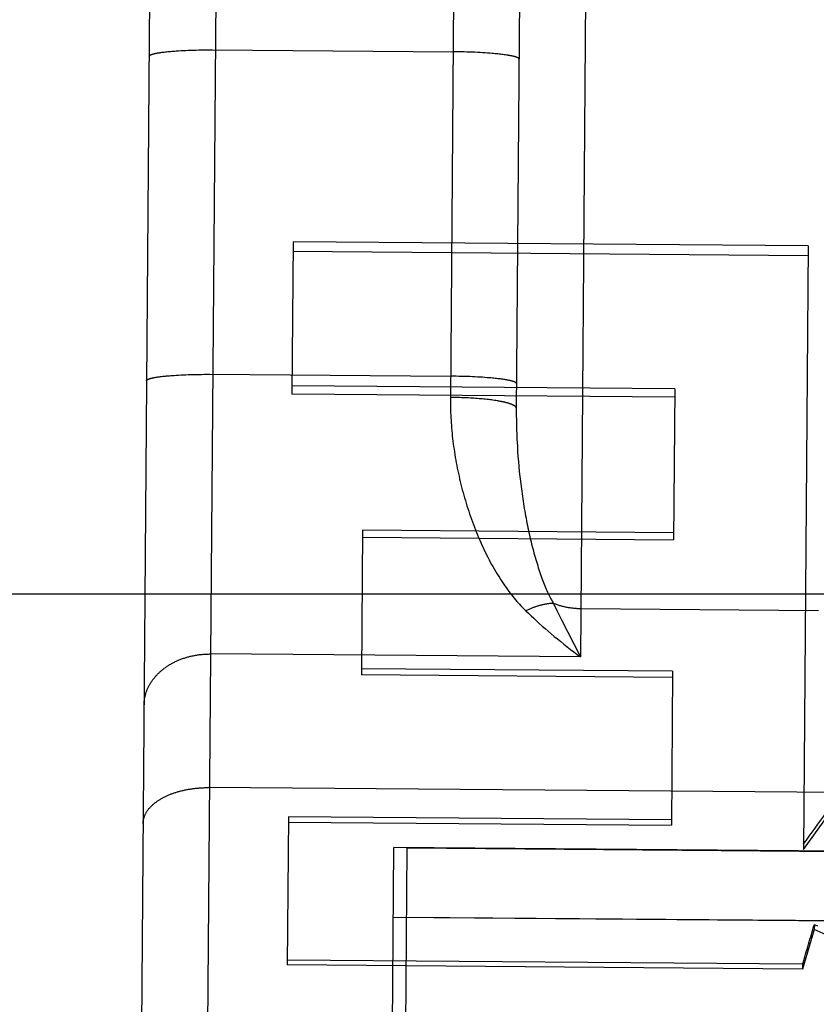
# Model space of a CAD drawing. Header units: inches. Extents: x 0 to 227, y 0 to 147.
# Tile 237 of 247: x 190.973 to 191.274, y 88.216 to 88.588. Entities that reach past the tile are written whole.
import ezdxf

# ---------------------------------------------------------------- set-up
doc = ezdxf.new("R2010")
doc.units = ezdxf.units.IN
doc.header["$LTSCALE"] = 12.466667
doc.header["$MEASUREMENT"] = 0
doc.linetypes.add('HIDDEN', pattern=[0.2, 0.1, -0.1])
doc.layers.get('0').update_dxf_attribs({"linetype": 'CONTINUOUS'})
for name, color, linetype in [('02___PRT_ALL_AXES', 7, 'CONTINUOUS'), ('DEFAULT_2', 8, 'HIDDEN'), ('DIMENSIONS', 7, 'CONTINUOUS')]:
    doc.layers.add(name, color=color, linetype=linetype)
doc.styles.get("Standard").update_dxf_attribs({"font": 'txt', "width": 0.8})
doc.dimstyles.new('DIMSTYLE_2', dxfattribs={"dimtxt": 1, "dimasz": 1.333333, "dimexe": 0.09, "dimexo": 0.07, "dimgap": 0.0375, "dimtad": 0, "dimtih": 1, "dimtoh": 1, "dimzin": 4, "dimdsep": 46, "dimtxsty": 'Standard', "dimblk": '_FILLED', "dimblk1": '_FILLED', "dimblk2": '_FILLED', "dimcen": 0.09, "dimadec": 0, "dimazin": 0, "dimtfac": 1, "dimtofl": 0, "dimtmove": 0, "dimatfit": 3, "dimldrblk": '_FILLED', "dimfxl": 0, "dimtolj": 1, "dimtzin": 4, "dimarcsym": 0})

# ---------------------------------------------------------------- blocks, each defined once
blk = doc.blocks.new('_FILLED')
at = {"color": 0, "linetype": 'ByBlock'}
blk.add_solid([(0, 0), (-1, 0.2), (-1, -0.2)], dxfattribs=at)
blk = doc.blocks.new('*D42')
at = {"layer": 'DIMENSIONS', "color": 2, "linetype": 'Continuous'}
for p, q in [((187.75659, 76.62144), (184.89352, 76.62144)), ((189.00659, 76.62144), (191.67326, 76.62144))]:
    blk.add_line(p, q, dxfattribs=at)
at = {"layer": 'DIMENSIONS', "color": 2, "linetype": 'Continuous', "xscale": 1.3333333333, "yscale": 1.3333333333, "zscale": 1.3333333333}
blk.add_blockref('_FILLED', (187.75659, 76.62144), dxfattribs=at)
at = {"layer": 'DIMENSIONS', "color": 2, "linetype": 'Continuous', "xscale": 1.3333333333, "yscale": 1.3333333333, "zscale": 1.3333333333, "rotation": 180}
blk.add_blockref('_FILLED', (189.00659, 76.62144), dxfattribs=at)
at = {"layer": 'DIMENSIONS', "color": 2, "linetype": 'Continuous', "insert": (184.39352, 77.12144), "char_height": 1, "width": 3.2, "attachment_point": 3, "line_spacing_factor": 0.9}
blk.add_mtext('1.25', dxfattribs=at)

msp = doc.modelspace()

# ---------------------------------------------------------------- linework, layer by layer
at = {"layer": '02___PRT_ALL_AXES', "color": 8, "linetype": 'HIDDEN'}
for p, q in [((190.99182, 72.15017), (191.11941, 88.27466)), ((191.6194, 88.27071), (191.11941, 88.27466)), ((191.61919, 88.24457), (191.11921, 88.24853))]:
    msp.add_line(p, q, dxfattribs=at)
at = {"layer": 'DEFAULT_2', "color": 8, "linetype": 'HIDDEN'}
for p, q in [((191.04984, 88.96097), (191.03826, 87.49727)), ((191.18983, 88.95935), (191.18499, 88.3471)), ((191.02465, 88.93616), (191.01346, 87.52272)), ((191.16415, 88.87236), (191.16073, 88.44034)), ((191.02621, 88.5759), (191.02661, 88.57595)), ((191.02661, 88.57595), (191.02703, 88.57601)), ((191.02703, 88.57601), (191.02747, 88.57606)), ((191.02747, 88.57606), (191.02792, 88.57611)), ((191.02792, 88.57611), (191.02839, 88.57617)), ((191.02839, 88.57617), (191.02887, 88.57622)), ((191.02887, 88.57622), (191.02937, 88.57626)), ((191.02937, 88.57626), (191.02988, 88.57631)), ((191.02988, 88.57631), (191.0304, 88.57635)), ((191.0304, 88.57635), (191.03094, 88.5764)), ((191.03094, 88.5764), (191.03149, 88.57644)), ((191.03149, 88.57644), (191.03205, 88.57648)), ((191.03205, 88.57648), (191.03291, 88.57653)), ((191.03291, 88.57653), (191.0338, 88.57659)), ((191.0338, 88.57659), (191.03471, 88.57663)), ((191.03471, 88.57663), (191.03564, 88.57668)), ((191.03564, 88.57668), (191.03659, 88.57672)), ((191.03659, 88.57672), (191.03756, 88.57675)), ((191.03756, 88.57675), (191.03855, 88.57678)), ((191.03855, 88.57678), (191.03955, 88.57681)), ((191.03955, 88.57681), (191.04056, 88.57683)), ((191.04056, 88.57683), (191.04158, 88.57685)), ((191.04158, 88.57685), (191.04262, 88.57686)), ((191.04262, 88.57686), (191.04366, 88.57687)), ((191.04366, 88.57687), (191.0447, 88.57687)), ((191.0447, 88.57687), (191.04575, 88.57687)), ((191.04575, 88.57687), (191.1368, 88.57615)), ((191.13785, 88.57614), (191.1368, 88.57615)), ((191.1389, 88.57613), (191.13785, 88.57614)), ((191.13995, 88.57611), (191.1389, 88.57613)), ((191.14099, 88.57608), (191.13995, 88.57611)), ((191.14202, 88.57605), (191.14099, 88.57608)), ((191.14304, 88.57602), (191.14202, 88.57605)), ((191.14406, 88.57598), (191.14304, 88.57602)), ((191.14506, 88.57594), (191.14406, 88.57598)), ((191.14604, 88.57589), (191.14506, 88.57594)), ((191.14701, 88.57584), (191.14604, 88.57589)), ((191.14796, 88.57579), (191.14701, 88.57584)), ((191.14889, 88.57573), (191.14796, 88.57579)), ((191.1498, 88.57567), (191.14889, 88.57573)), ((191.15069, 88.5756), (191.1498, 88.57567)), ((191.15155, 88.57553), (191.15069, 88.5756)), ((191.15211, 88.57548), (191.15155, 88.57553)), ((191.15266, 88.57543), (191.15211, 88.57548)), ((191.15319, 88.57538), (191.15266, 88.57543)), ((191.15371, 88.57533), (191.15319, 88.57538)), ((191.15422, 88.57528), (191.15371, 88.57533)), ((191.15472, 88.57522), (191.15422, 88.57528)), ((191.1552, 88.57516), (191.15472, 88.57522)), ((191.15567, 88.5751), (191.1552, 88.57516)), ((191.15612, 88.57504), (191.15567, 88.5751)), ((191.15655, 88.57498), (191.15612, 88.57504)), ((191.15698, 88.57492), (191.15655, 88.57498)), ((191.07623, 88.50421), (191.07577, 88.44661)), ((191.27122, 88.50267), (191.07623, 88.50421)), ((191.27122, 88.50267), (191.26942, 88.27421)), ((191.0762, 88.50064), (191.2712, 88.4991)), ((191.02523, 88.45309), (191.02564, 88.45315)), ((191.02564, 88.45315), (191.02606, 88.45321)), ((191.02606, 88.45321), (191.0265, 88.45326)), ((191.0265, 88.45326), (191.02695, 88.45331)), ((191.02695, 88.45331), (191.02742, 88.45336)), ((191.02742, 88.45336), (191.0279, 88.45341)), ((191.0279, 88.45341), (191.0284, 88.45346)), ((191.0284, 88.45346), (191.02891, 88.45351)), ((191.02891, 88.45351), (191.02943, 88.45355)), ((191.02943, 88.45355), (191.02997, 88.45359)), ((191.02997, 88.45359), (191.03052, 88.45364)), ((191.03052, 88.45364), (191.03108, 88.45367)), ((191.03108, 88.45367), (191.03194, 88.45373)), ((191.03194, 88.45373), (191.03283, 88.45378)), ((191.03283, 88.45378), (191.03374, 88.45383)), ((191.03374, 88.45383), (191.03467, 88.45387)), ((191.03467, 88.45387), (191.03562, 88.45391)), ((191.03562, 88.45391), (191.03659, 88.45395)), ((191.03659, 88.45395), (191.03757, 88.45398)), ((191.03757, 88.45398), (191.03857, 88.45401)), ((191.03857, 88.45401), (191.03959, 88.45403)), ((191.03959, 88.45403), (191.04061, 88.45405)), ((191.04061, 88.45405), (191.04164, 88.45406)), ((191.04164, 88.45406), (191.04268, 88.45407)), ((191.04268, 88.45407), (191.04373, 88.45407)), ((191.04373, 88.45407), (191.04478, 88.45407)), ((191.04478, 88.45407), (191.13583, 88.45335)), ((191.13688, 88.45334), (191.13583, 88.45335)), ((191.13793, 88.45332), (191.13688, 88.45334)), ((191.13898, 88.4533), (191.13793, 88.45332)), ((191.14002, 88.45328), (191.13898, 88.4533)), ((191.14105, 88.45325), (191.14002, 88.45328)), ((191.14207, 88.45322), (191.14105, 88.45325)), ((191.14309, 88.45318), (191.14207, 88.45322)), ((191.14408, 88.45314), (191.14309, 88.45318)), ((191.14507, 88.45309), (191.14408, 88.45314)), ((191.14604, 88.45304), (191.14507, 88.45309)), ((191.14699, 88.45299), (191.14604, 88.45304)), ((191.14792, 88.45293), (191.14699, 88.45299)), ((191.14883, 88.45287), (191.14792, 88.45293)), ((191.14971, 88.4528), (191.14883, 88.45287)), ((191.15058, 88.45273), (191.14971, 88.4528)), ((191.15114, 88.45268), (191.15058, 88.45273)), ((191.15168, 88.45263), (191.15114, 88.45268)), ((191.15222, 88.45258), (191.15168, 88.45263)), ((191.15274, 88.45253), (191.15222, 88.45258)), ((191.15325, 88.45247), (191.15274, 88.45253)), ((191.15375, 88.45242), (191.15325, 88.45247)), ((191.15423, 88.45236), (191.15375, 88.45242)), ((191.15469, 88.4523), (191.15423, 88.45236)), ((191.15515, 88.45224), (191.15469, 88.4523)), ((191.15558, 88.45218), (191.15515, 88.45224)), ((191.156, 88.45212), (191.15558, 88.45218)), ((191.22072, 88.44854), (191.0758, 88.44969)), ((191.22072, 88.44854), (191.22026, 88.39144)), ((191.22069, 88.44547), (191.07577, 88.44661)), ((191.13647, 88.44531), (191.13577, 88.44532)), ((191.13717, 88.4453), (191.13647, 88.44531)), ((191.13787, 88.44529), (191.13717, 88.4453)), ((191.13856, 88.44527), (191.13787, 88.44529)), ((191.13926, 88.44525), (191.13856, 88.44527)), ((191.13995, 88.44523), (191.13926, 88.44525)), ((191.14064, 88.44521), (191.13995, 88.44523)), ((191.14133, 88.44518), (191.14064, 88.44521)), ((191.14201, 88.44515), (191.14133, 88.44518)), ((191.14269, 88.44511), (191.14201, 88.44515)), ((191.14336, 88.44508), (191.14269, 88.44511)), ((191.14402, 88.44504), (191.14336, 88.44508)), ((191.14468, 88.44499), (191.14402, 88.44504)), ((191.14533, 88.44495), (191.14468, 88.44499)), ((191.14597, 88.4449), (191.14533, 88.44495)), ((191.14661, 88.44485), (191.14597, 88.4449)), ((191.14724, 88.4448), (191.14661, 88.44485)), ((191.14785, 88.44474), (191.14724, 88.4448)), ((191.14846, 88.44468), (191.14785, 88.44474)), ((191.14906, 88.44462), (191.14846, 88.44468)), ((191.14965, 88.44455), (191.14906, 88.44462)), ((191.15023, 88.44449), (191.14965, 88.44455)), ((191.15079, 88.44442), (191.15023, 88.44449)), ((191.15135, 88.44435), (191.15079, 88.44442)), ((191.15189, 88.44427), (191.15135, 88.44435)), ((191.15242, 88.4442), (191.15189, 88.44427)), ((191.15293, 88.44412), (191.15242, 88.4442)), ((191.16073, 88.44034), (191.16073, 88.43856)), ((191.16073, 88.43856), (191.16075, 88.43676)), ((191.16075, 88.43676), (191.16078, 88.43495)), ((191.16078, 88.43495), (191.16082, 88.43313)), ((191.16082, 88.43313), (191.16089, 88.43129)), ((191.16089, 88.43129), (191.16096, 88.42945)), ((191.16111, 88.42667), (191.16123, 88.42481)), ((191.16123, 88.42481), (191.16136, 88.42294)), ((191.16136, 88.42294), (191.16151, 88.42106)), ((191.16151, 88.42106), (191.16168, 88.41918)), ((191.16168, 88.41918), (191.16186, 88.4173)), ((191.16186, 88.4173), (191.16206, 88.41542)), ((191.16239, 88.4126), (191.16263, 88.41072)), ((191.10257, 88.39502), (191.10213, 88.34029)), ((191.22028, 88.39409), (191.10257, 88.39502)), ((191.10255, 88.39237), (191.22026, 88.39144)), ((160.31609, 88.371), (217.84109, 88.371)), ((191.17474, 88.36736), (191.17623, 88.36436)), ((191.27513, 88.3646), (191.18513, 88.36532)), ((191.17623, 88.36436), (191.17782, 88.36119)), ((191.17782, 88.36119), (191.18499, 88.3471)), ((191.18499, 88.3471), (191.04499, 88.34821)), ((191.21987, 88.34167), (191.10215, 88.3426)), ((191.21985, 88.33935), (191.10213, 88.34029)), ((191.21987, 88.34167), (191.21941, 88.28338)), ((191.69457, 88.29249), (191.04424, 88.29764)), ((191.26942, 88.27421), (191.28682, 88.29846)), ((191.07451, 88.28656), (191.07406, 88.2305)), ((191.21942, 88.28542), (191.07451, 88.28656)), ((191.07449, 88.28453), (191.21941, 88.28338)), ((191.1085, 87.52756), (191.11442, 88.27491)), ((191.31566, 88.27332), (191.11442, 88.27491)), ((191.11421, 88.24857), (191.62419, 88.24453)), ((191.27351, 88.24586), (191.2735, 88.24397)), ((191.2735, 88.24397), (191.26906, 88.22896)), ((191.26906, 88.22896), (191.07406, 88.2305)), ((191.26907, 88.2308), (191.07408, 88.23234)), ((191.26907, 88.2308), (191.26906, 88.22896))]:
    msp.add_line(p, q, dxfattribs=at)
for points in [[(191.13928, 88.88867), (191.13576, 88.44438)], [(191.02178, 88.57445), (191.02179, 88.57449), (191.02179, 88.57452), (191.02181, 88.57456), (191.02182, 88.5746), (191.02185, 88.57463), (191.02187, 88.57467), (191.02191, 88.5747), (191.02194, 88.57474), (191.02199, 88.57478), (191.02203, 88.57481), (191.02208, 88.57485), (191.02214, 88.57488), (191.0222, 88.57492), (191.02227, 88.57496), (191.02234, 88.57499), (191.02242, 88.57503), (191.0225, 88.57506), (191.02258, 88.5751), (191.02267, 88.57513), (191.02277, 88.57517), (191.02287, 88.5752), (191.02297, 88.57523), (191.02308, 88.57527), (191.02319, 88.5753), (191.02331, 88.57534), (191.02344, 88.57537), (191.02356, 88.5754), (191.02369, 88.57543), (191.02383, 88.57547), (191.02397, 88.5755), (191.02412, 88.57553), (191.02427, 88.57556), (191.02442, 88.5756), (191.02458, 88.57563), (191.02475, 88.57566), (191.02491, 88.57569), (191.02509, 88.57572), (191.02526, 88.57575), (191.02544, 88.57578), (191.02563, 88.57581), (191.02582, 88.57584), (191.02601, 88.57587), (191.02621, 88.5759)], [(191.16178, 88.57334), (191.16178, 88.57338), (191.16177, 88.57342), (191.16176, 88.57345), (191.16174, 88.57349), (191.16172, 88.57353), (191.16169, 88.57356), (191.16166, 88.5736), (191.16162, 88.57364), (191.16158, 88.57367), (191.16154, 88.57371), (191.16149, 88.57375), (191.16143, 88.57378), (191.16137, 88.57382), (191.1613, 88.57386), (191.16123, 88.57389), (191.16116, 88.57393), (191.16108, 88.57396), (191.16099, 88.574), (191.1609, 88.57404), (191.16081, 88.57407), (191.16071, 88.57411), (191.16061, 88.57414), (191.1605, 88.57418), (191.16038, 88.57422), (191.16027, 88.57425), (191.16014, 88.57429), (191.16002, 88.57432), (191.15988, 88.57436), (191.15975, 88.57439), (191.15961, 88.57443), (191.15946, 88.57446), (191.15931, 88.5745), (191.15916, 88.57453), (191.159, 88.57456), (191.15884, 88.5746), (191.15867, 88.57463), (191.1585, 88.57466), (191.15832, 88.5747), (191.15814, 88.57473), (191.15796, 88.57476), (191.15777, 88.57479), (191.15758, 88.57483), (191.15738, 88.57486), (191.15698, 88.57492)], [(191.02081, 88.45165), (191.02082, 88.45168), (191.02082, 88.45172), (191.02084, 88.45176), (191.02085, 88.45179), (191.02088, 88.45183), (191.0209, 88.45187), (191.02093, 88.4519), (191.02097, 88.45194), (191.02101, 88.45197), (191.02106, 88.45201), (191.02111, 88.45205), (191.02117, 88.45208), (191.02123, 88.45212), (191.0213, 88.45215), (191.02137, 88.45219), (191.02144, 88.45222), (191.02152, 88.45226), (191.02161, 88.45229), (191.0217, 88.45233), (191.0218, 88.45236), (191.02189, 88.4524), (191.022, 88.45243), (191.02211, 88.45246), (191.02222, 88.4525), (191.02234, 88.45253), (191.02246, 88.45256), (191.02259, 88.4526), (191.02272, 88.45263), (191.02286, 88.45266), (191.023, 88.4527), (191.02315, 88.45273), (191.0233, 88.45276), (191.02345, 88.45279), (191.02361, 88.45282), (191.02377, 88.45285), (191.02394, 88.45289), (191.02411, 88.45292), (191.02429, 88.45295), (191.02447, 88.45298), (191.02466, 88.45301), (191.02484, 88.45304), (191.02504, 88.45306), (191.02523, 88.45309)], [(191.16081, 88.45054), (191.16081, 88.45057), (191.1608, 88.45061), (191.16079, 88.45065), (191.16077, 88.45069), (191.16075, 88.45072), (191.16072, 88.45076), (191.16069, 88.4508), (191.16065, 88.45083), (191.16061, 88.45087), (191.16057, 88.45091), (191.16051, 88.45094), (191.16046, 88.45098), (191.1604, 88.45102), (191.16033, 88.45105), (191.16026, 88.45109), (191.16019, 88.45112), (191.16011, 88.45116), (191.16002, 88.4512), (191.15993, 88.45123), (191.15984, 88.45127), (191.15974, 88.45131), (191.15963, 88.45134), (191.15953, 88.45138), (191.15941, 88.45141), (191.15929, 88.45145), (191.15917, 88.45148), (191.15904, 88.45152), (191.15891, 88.45155), (191.15878, 88.45159), (191.15864, 88.45162), (191.15849, 88.45166), (191.15834, 88.45169), (191.15819, 88.45173), (191.15803, 88.45176), (191.15787, 88.45179), (191.1577, 88.45183), (191.15753, 88.45186), (191.15735, 88.45189), (191.15717, 88.45193), (191.15699, 88.45196), (191.1568, 88.45199), (191.15661, 88.45202), (191.15641, 88.45206), (191.156, 88.45212)], [(191.13576, 88.44438), (191.13577, 88.44343), (191.13578, 88.44248), (191.1358, 88.44152), (191.13582, 88.44056), (191.13586, 88.43959), (191.1359, 88.43862), (191.13595, 88.43765), (191.13601, 88.43667), (191.13607, 88.43569), (191.13614, 88.4347), (191.13622, 88.43371), (191.13631, 88.43272), (191.13641, 88.43172), (191.13651, 88.43072), (191.13663, 88.42972), (191.13675, 88.42872), (191.13688, 88.42771), (191.13701, 88.4267), (191.13716, 88.42569), (191.13731, 88.42468), (191.13747, 88.42366), (191.13764, 88.42264), (191.13782, 88.42162), (191.138, 88.4206), (191.13819, 88.41958), (191.13839, 88.41856), (191.1386, 88.41753), (191.13882, 88.41651), (191.13905, 88.41548), (191.13928, 88.41446), (191.13952, 88.41343), (191.13977, 88.41241), (191.14003, 88.41138), (191.14029, 88.41036), (191.14057, 88.40934), (191.14085, 88.40831), (191.14114, 88.40729), (191.14144, 88.40627), (191.14174, 88.40526), (191.14206, 88.40424), (191.14238, 88.40323), (191.14271, 88.40221), (191.14305, 88.40121), (191.1434, 88.4002), (191.14375, 88.3992), (191.14411, 88.3982), (191.14448, 88.39721), (191.14486, 88.39622), (191.14525, 88.39523), (191.14564, 88.39425), (191.14604, 88.39328), (191.14645, 88.39231), (191.14686, 88.39134), (191.14728, 88.39039), (191.14771, 88.38944), (191.14815, 88.38849), (191.14859, 88.38756), (191.14904, 88.38663), (191.14949, 88.38571), (191.14995, 88.3848), (191.15042, 88.3839), (191.15089, 88.38301), (191.15137, 88.38214), (191.15186, 88.38127), (191.15234, 88.38041), (191.15284, 88.37957), (191.15333, 88.37874), (191.15383, 88.37792), (191.15434, 88.37712), (191.15484, 88.37633), (191.15535, 88.37555), (191.15586, 88.37479), (191.15637, 88.37405), (191.15688, 88.37332), (191.1574, 88.37261), (191.15791, 88.37192), (191.15842, 88.37125), (191.15893, 88.37059), (191.15943, 88.36995), (191.15994, 88.36933), (191.16044, 88.36873), (191.16094, 88.36814), (191.16144, 88.36758), (191.16193, 88.36703), (191.16241, 88.3665), (191.16289, 88.36599), (191.16337, 88.3655), (191.16384, 88.36502), (191.16431, 88.36456)], [(191.16073, 88.44123), (191.16073, 88.44128), (191.16073, 88.44133), (191.16071, 88.44139), (191.1607, 88.44144), (191.16067, 88.4415), (191.16065, 88.44155), (191.16062, 88.44161), (191.16058, 88.44166), (191.16054, 88.44172), (191.16049, 88.44177), (191.16044, 88.44183), (191.16039, 88.44188), (191.16033, 88.44194), (191.16026, 88.44199), (191.16019, 88.44204), (191.16011, 88.4421), (191.16003, 88.44215), (191.15995, 88.44221), (191.15986, 88.44226), (191.15977, 88.44231), (191.15967, 88.44237), (191.15956, 88.44242), (191.15945, 88.44247), (191.15934, 88.44252), (191.15922, 88.44258), (191.1591, 88.44263), (191.15897, 88.44268), (191.15884, 88.44273), (191.15871, 88.44278), (191.15857, 88.44283), (191.15842, 88.44289), (191.15827, 88.44294), (191.15812, 88.44299), (191.15796, 88.44304), (191.1578, 88.44309), (191.15763, 88.44314), (191.15746, 88.44318), (191.15728, 88.44323), (191.1571, 88.44328), (191.15692, 88.44333), (191.15673, 88.44338), (191.15654, 88.44342), (191.15634, 88.44347), (191.15614, 88.44352), (191.15594, 88.44356), (191.15573, 88.44361), (191.15552, 88.44365), (191.1553, 88.4437), (191.15508, 88.44374), (191.15486, 88.44379), (191.15463, 88.44383), (191.1544, 88.44387), (191.15416, 88.44392), (191.15392, 88.44396), (191.15368, 88.444), (191.15343, 88.44404), (191.15293, 88.44412)], [(191.16096, 88.42945), (191.16101, 88.42853), (191.16111, 88.42667)], [(191.16206, 88.41542), (191.16216, 88.41448), (191.16239, 88.4126)], [(191.16263, 88.41072), (191.16275, 88.40978), (191.16288, 88.40884), (191.16301, 88.4079), (191.16315, 88.40697), (191.16329, 88.40604), (191.16344, 88.4051), (191.16359, 88.40418), (191.16374, 88.40325), (191.1639, 88.40232), (191.16406, 88.4014), (191.16423, 88.40049), (191.1644, 88.39957), (191.16457, 88.39866), (191.16475, 88.39775), (191.16493, 88.39685), (191.16512, 88.39595), (191.16531, 88.39505), (191.1655, 88.39416), (191.1657, 88.39328), (191.1659, 88.3924), (191.1661, 88.39153), (191.16631, 88.39066), (191.16652, 88.3898), (191.16674, 88.38895), (191.16695, 88.3881), (191.16718, 88.38726), (191.1674, 88.38643), (191.16763, 88.38561), (191.16786, 88.3848), (191.16809, 88.38399), (191.16833, 88.3832), (191.16857, 88.38242), (191.16881, 88.38164), (191.16905, 88.38088), (191.1693, 88.38013), (191.16955, 88.37939), (191.16979, 88.37867), (191.17005, 88.37796), (191.1703, 88.37726), (191.17055, 88.37658), (191.1708, 88.37591), (191.17106, 88.37525), (191.17131, 88.37461), (191.17156, 88.37399), (191.17182, 88.37338), (191.17207, 88.37279), (191.17232, 88.37222), (191.17257, 88.37166), (191.17282, 88.37112), (191.17307, 88.37059), (191.17331, 88.37008), (191.17356, 88.36959), (191.1738, 88.36911), (191.17404, 88.36865), (191.17427, 88.36821), (191.17451, 88.36778), (191.17474, 88.36736)], [(191.17474, 88.36736), (191.17449, 88.36736), (191.17424, 88.36735), (191.17399, 88.36733), (191.17373, 88.36731), (191.17348, 88.36729), (191.17322, 88.36727), (191.17296, 88.36724), (191.1727, 88.3672), (191.17243, 88.36717), (191.17217, 88.36713), (191.1719, 88.36708), (191.17163, 88.36704), (191.17136, 88.36699), (191.17109, 88.36693), (191.17082, 88.36687), (191.17054, 88.36681), (191.17027, 88.36674), (191.16999, 88.36667), (191.16972, 88.3666), (191.16944, 88.36653), (191.16916, 88.36645), (191.16888, 88.36636), (191.1686, 88.36627), (191.16832, 88.36618), (191.16803, 88.36609), (191.16775, 88.36599), (191.16747, 88.36589), (191.16718, 88.36579), (191.1669, 88.36568), (191.16661, 88.36557), (191.16632, 88.36545), (191.16604, 88.36533), (191.16575, 88.36521), (191.16546, 88.36509), (191.16518, 88.36496), (191.16489, 88.36483), (191.1646, 88.36469), (191.16431, 88.36456)], [(191.18513, 88.36532), (191.1848, 88.36532), (191.18446, 88.36533), (191.18413, 88.36534), (191.18379, 88.36536), (191.18346, 88.36538), (191.18312, 88.3654), (191.18279, 88.36543), (191.18246, 88.36546), (191.18212, 88.3655), (191.18179, 88.36554), (191.18146, 88.36558), (191.18113, 88.36563), (191.1808, 88.36568), (191.18047, 88.36573), (191.18014, 88.36579), (191.17981, 88.36586), (191.17949, 88.36592), (191.17916, 88.36599), (191.17884, 88.36607), (191.17851, 88.36614), (191.17819, 88.36622), (191.17787, 88.36631), (191.17755, 88.3664), (191.17723, 88.36649), (191.17691, 88.36659), (191.1766, 88.36669), (191.17629, 88.36679), (191.17597, 88.3669), (191.17566, 88.36701), (191.17535, 88.36712), (191.17505, 88.36724), (191.17474, 88.36736)], [(191.16431, 88.36456), (191.16529, 88.36361), (191.16629, 88.36266), (191.16731, 88.36171), (191.16836, 88.36074), (191.16943, 88.35977), (191.17052, 88.3588), (191.17164, 88.35782), (191.17277, 88.35684), (191.17393, 88.35586), (191.1751, 88.35488), (191.1763, 88.35389), (191.17751, 88.35291), (191.17873, 88.35193), (191.17997, 88.35095), (191.18121, 88.34997), (191.18247, 88.34901), (191.18373, 88.34805), (191.18499, 88.3471)], [(191.01984, 88.32885), (191.01985, 88.32913), (191.01985, 88.3294), (191.01987, 88.32968), (191.01989, 88.32995), (191.01991, 88.33022), (191.01994, 88.3305), (191.01998, 88.33077), (191.02002, 88.33104), (191.02006, 88.33131), (191.02011, 88.33159), (191.02016, 88.33186), (191.02022, 88.33213), (191.02028, 88.3324), (191.02035, 88.33266), (191.02042, 88.33293), (191.0205, 88.3332), (191.02058, 88.33347), (191.02067, 88.33373), (191.02076, 88.334), (191.02086, 88.33426), (191.02096, 88.33452), (191.02107, 88.33478), (191.02118, 88.33504), (191.02129, 88.3353), (191.02141, 88.33556), (191.02154, 88.33581), (191.02167, 88.33607), (191.0218, 88.33632), (191.02194, 88.33657), (191.02208, 88.33682), (191.02223, 88.33707), (191.02238, 88.33732), (191.02254, 88.33756), (191.0227, 88.33781), (191.02287, 88.33805), (191.02303, 88.33829), (191.02321, 88.33852), (191.02339, 88.33876), (191.02357, 88.33899), (191.02375, 88.33923), (191.02395, 88.33946), (191.02414, 88.33968), (191.02434, 88.33991), (191.02454, 88.34013), (191.02475, 88.34035), (191.02496, 88.34057), (191.02517, 88.34079), (191.02539, 88.341), (191.02561, 88.34121), (191.02584, 88.34142), (191.02607, 88.34163), (191.0263, 88.34183), (191.02654, 88.34203), (191.02678, 88.34223), (191.02702, 88.34243), (191.02727, 88.34262), (191.02752, 88.34281), (191.02778, 88.343), (191.02804, 88.34318), (191.0283, 88.34337), (191.02856, 88.34355), (191.02883, 88.34372), (191.0291, 88.34389), (191.02937, 88.34406), (191.02965, 88.34423), (191.02993, 88.3444), (191.03021, 88.34456), (191.0305, 88.34472), (191.03079, 88.34487), (191.03108, 88.34502), (191.03137, 88.34517), (191.03167, 88.34532), (191.03197, 88.34546), (191.03227, 88.3456), (191.03258, 88.34573), (191.03288, 88.34586), (191.03319, 88.34599), (191.0335, 88.34612), (191.03382, 88.34624), (191.03413, 88.34636), (191.03445, 88.34647), (191.03477, 88.34658), (191.03509, 88.34669), (191.03542, 88.34679), (191.03574, 88.34689), (191.03607, 88.34699), (191.0364, 88.34709), (191.03673, 88.34718), (191.03706, 88.34726), (191.0374, 88.34734), (191.03773, 88.34742), (191.03807, 88.3475), (191.03841, 88.34757), (191.03875, 88.34764), (191.03909, 88.3477), (191.03943, 88.34776), (191.03977, 88.34782), (191.04011, 88.34787), (191.04046, 88.34792), (191.0408, 88.34796), (191.04115, 88.348), (191.0415, 88.34804), (191.04185, 88.34808), (191.04219, 88.34811), (191.04254, 88.34813), (191.04289, 88.34815), (191.04324, 88.34817), (191.04359, 88.34819), (191.04394, 88.3482), (191.04429, 88.3482), (191.04464, 88.34821), (191.04499, 88.34821)], [(191.01949, 88.28408), (191.01949, 88.28427), (191.0195, 88.28446), (191.01951, 88.28466), (191.01953, 88.28485), (191.01956, 88.28504), (191.01958, 88.28523), (191.01962, 88.28543), (191.01966, 88.28562), (191.0197, 88.28581), (191.01975, 88.286), (191.0198, 88.28619), (191.01986, 88.28638), (191.01992, 88.28657), (191.01999, 88.28676), (191.02006, 88.28695), (191.02014, 88.28713), (191.02022, 88.28732), (191.02031, 88.28751), (191.0204, 88.28769), (191.02049, 88.28788), (191.02059, 88.28806), (191.0207, 88.28825), (191.02081, 88.28843), (191.02093, 88.28861), (191.02104, 88.28879), (191.02117, 88.28897), (191.0213, 88.28915), (191.02143, 88.28933), (191.02157, 88.2895), (191.02171, 88.28968), (191.02186, 88.28985), (191.02201, 88.29003), (191.02216, 88.2902), (191.02233, 88.29037), (191.02249, 88.29054), (191.02266, 88.29071), (191.02283, 88.29088), (191.02301, 88.29104), (191.02319, 88.2912), (191.02338, 88.29137), (191.02357, 88.29153), (191.02376, 88.29169), (191.02396, 88.29185), (191.02416, 88.292), (191.02437, 88.29216), (191.02458, 88.29231), (191.02479, 88.29246), (191.02501, 88.29261), (191.02523, 88.29276), (191.02546, 88.29291), (191.02568, 88.29305), (191.02592, 88.2932), (191.02615, 88.29334), (191.02639, 88.29348), (191.02664, 88.29361), (191.02689, 88.29375), (191.02714, 88.29388), (191.02739, 88.29401), (191.02765, 88.29414), (191.02791, 88.29427), (191.02817, 88.2944), (191.02844, 88.29452), (191.02871, 88.29464), (191.02898, 88.29476), (191.02926, 88.29488), (191.02954, 88.29499), (191.02982, 88.2951), (191.03011, 88.29522), (191.0304, 88.29532), (191.03069, 88.29543), (191.03098, 88.29553), (191.03128, 88.29563), (191.03158, 88.29573), (191.03188, 88.29583), (191.03218, 88.29592), (191.03249, 88.29602), (191.0328, 88.29611), (191.03311, 88.29619), (191.03342, 88.29628), (191.03374, 88.29636), (191.03405, 88.29644), (191.03437, 88.29652), (191.0347, 88.29659), (191.03502, 88.29667), (191.03534, 88.29674), (191.03567, 88.2968), (191.036, 88.29687), (191.03633, 88.29693), (191.03666, 88.29699), (191.037, 88.29705), (191.03733, 88.2971), (191.03767, 88.29716), (191.03801, 88.2972), (191.03835, 88.29725), (191.03869, 88.2973), (191.03903, 88.29734), (191.03937, 88.29738), (191.03972, 88.29741), (191.04006, 88.29745), (191.04041, 88.29748), (191.04075, 88.29751), (191.0411, 88.29753), (191.04145, 88.29755), (191.04179, 88.29757), (191.04214, 88.29759), (191.04249, 88.29761), (191.04284, 88.29762), (191.04319, 88.29763), (191.04354, 88.29763), (191.04389, 88.29764), (191.04424, 88.29764)], [(191.27351, 88.24586), (191.27464, 88.24533)], [(191.29804, 88.23506), (191.29684, 88.23538), (191.29564, 88.23571), (191.29444, 88.23604), (191.29324, 88.23639), (191.29205, 88.23675), (191.29086, 88.23713), (191.28967, 88.23751), (191.28849, 88.2379), (191.28731, 88.2383), (191.28614, 88.23872), (191.28497, 88.23914), (191.2838, 88.23958), (191.28264, 88.24002), (191.28148, 88.24048), (191.28033, 88.24095), (191.27918, 88.24143), (191.27803, 88.24191), (191.27689, 88.24241), (191.27576, 88.24292), (191.27462, 88.24344), (191.2735, 88.24397)]]:
    msp.add_lwpolyline(points, dxfattribs=at)
for centre, major_axis, ratio, start_param, end_param in [((191.16389, 88.64697), (3.18032, 4.47166), 0.054888, -1.614725, -1.609264), ((191.24122, 88.64636), (1.31164, 4.48959), 0.030739, -1.654505, -1.651137)]:
    msp.add_ellipse(centre, major_axis=major_axis, ratio=ratio, start_param=start_param, end_param=end_param, dxfattribs=at)

# ---------------------------------------------------------------- dimensions: what is measured, and where the dimension line sits
at = {"layer": 'DIMENSIONS', "color": 2, "linetype": 'Continuous'}
dim = msp.add_linear_dim(base=(189.00659, 76.62144), p1=(187.75659, 87.96984), p2=(189.00659, 88.26901), dimstyle='DIMSTYLE_2', dxfattribs=at)
dim.commit()
dim.dimension.update_dxf_attribs({"geometry": '*D42', "text_midpoint": (182.79352, 76.62144), "dimtype": 160})

doc.saveas('drawing.dxf')
